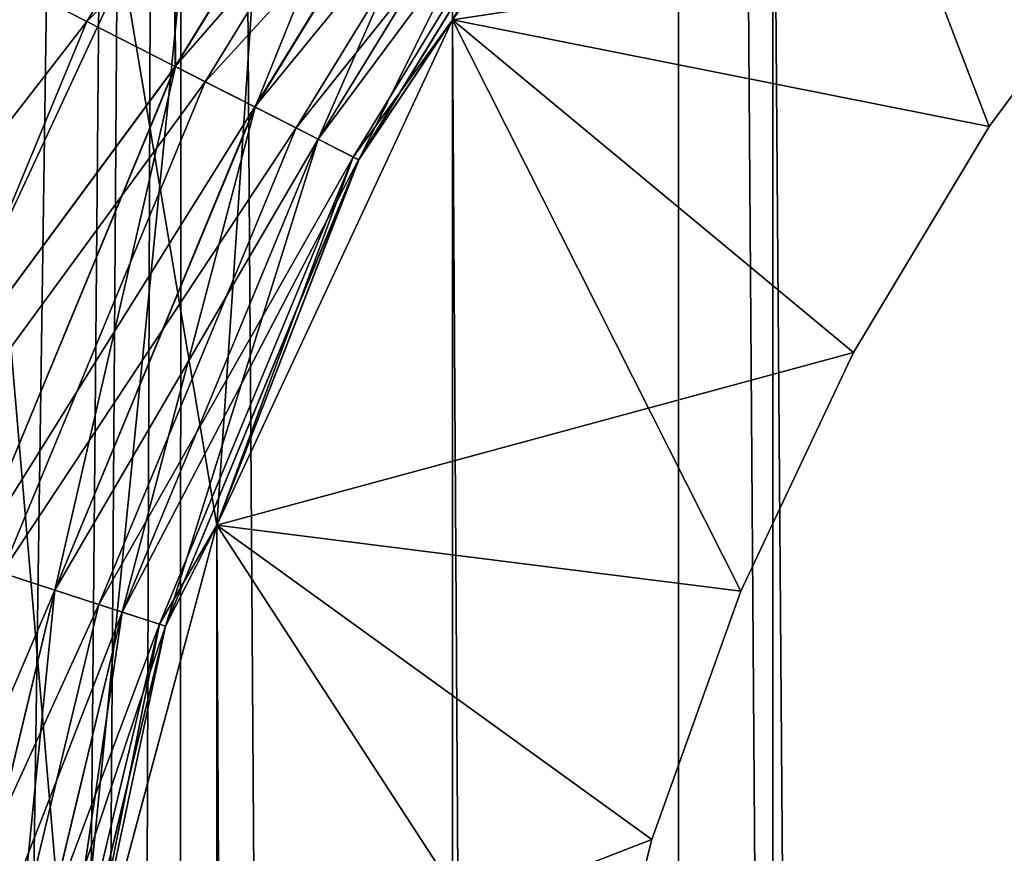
# Model space of a CAD drawing. Header units: metres. Extents: x -86 to 86, y -57 to 57.
# Tile 117 of 256: x -42.51 to -40.97, y 38.7 to 40. Entities that reach past the tile are written whole.
import ezdxf

# ---------------------------------------------------------------- set-up
doc = ezdxf.new("R2010")
doc.units = ezdxf.units.M
doc.layers.add('solid_125286', color=7, linetype='CONTINUOUS')

msp = doc.modelspace()

# ---------------------------------------------------------------- linework, layer by layer
at = {"layer": 'solid_125286'}
for points in [[(-42.744694, 20.477783, -2), (-42.967983, 55.192783, -2), (-42.252983, 54.758366, -2)], [(-42.744694, 20.477783, -2), (-42.252983, 54.758366, -2), (-42.561554, 19.714966, -2)], [(-42.561554, 19.714966, -2), (-42.252983, 54.758366, -2), (-42.5, 18.932886, -2)], [(-42.252983, 54.758366, -2), (-42.265976, -54.764923, -2), (-42.5, -18.932886, -2)], [(-42.252983, 54.758366, -2), (-42.5, -18.932886, -2), (-42.5, 18.932886, -2)], [(-42.252983, 54.758366, -2), (-41.49025, -54.453724, -2), (-42.265976, -54.764923, -2)], [(-41.475212, 54.449116, -2), (-41.49025, -54.453724, -2), (-42.252983, 54.758366, -2)], [(-41.475212, 54.449116, -2), (-40.668133, -54.275387, -2), (-41.49025, -54.453724, -2)], [(-40.65712, 54.273968, -2), (-40.668133, -54.275387, -2), (-41.475212, 54.449116, -2)], [(-42.198383, 39.210239, 44.5), (-41.905605, 43.56963, 44.5), (-42.803261, 42.803261, 44.5)], [(-42.424034, 38.368114, 69.5), (-42.803261, 42.803261, 69.5), (-41.905605, 43.56963, 69.5)], [(-42.198383, 39.210239, 53.5), (-41.905605, 43.56963, 53.5), (-42.803261, 42.803261, 53.5)], [(-42.424034, 38.368114, 51.5), (-42.803261, 42.803261, 51.5), (-41.905605, 43.56963, 51.5)], [(-42.198383, 39.210239, 62.5), (-41.905605, 43.56963, 62.5), (-42.803261, 42.803261, 62.5)], [(-42.424034, 38.368114, 60.5), (-42.803261, 42.803261, 60.5), (-41.905605, 43.56963, 60.5)], [(-42.198387, 39.210236, 69.5), (-42.424034, 38.368114, 69.5), (-41.905605, 43.56963, 69.5)], [(-42.198387, 39.210236, 51.5), (-42.424034, 38.368114, 51.5), (-41.905605, 43.56963, 51.5)], [(-42.198387, 39.210236, 60.5), (-42.424034, 38.368114, 60.5), (-41.905605, 43.56963, 60.5)], [(-41.830116, 40.000019, 69.5), (-42.198387, 39.210236, 69.5), (-41.905605, 43.56963, 69.5)], [(-41.830116, 40.000019, 51.5), (-42.198387, 39.210236, 51.5), (-41.905605, 43.56963, 51.5)], [(-41.830116, 40.000019, 60.5), (-42.198387, 39.210236, 60.5), (-41.905605, 43.56963, 60.5)], [(-42.198383, 39.210239, 44.5), (-41.830116, 40.000019, 44.5), (-41.905605, 43.56963, 44.5)], [(-42.198383, 39.210239, 53.5), (-41.830116, 40.000019, 53.5), (-41.905605, 43.56963, 53.5)], [(-41.830116, 40.000019, 62.5), (-41.905605, 43.56963, 62.5), (-42.198383, 39.210239, 62.5)], [(-45, 34.978203, 51.5), (-42.803261, 42.803261, 51.5), (-42.5, 37.5, 51.5)], [(-45, 34.978203, 60.5), (-42.803261, 42.803261, 60.5), (-42.5, 37.5, 60.5)], [(-45, 34.978203, 69.5), (-42.803261, 42.803261, 69.5), (-42.5, 37.5, 69.5)], [(-42.803261, 42.803261, 44.5), (-43.56963, 41.905605, 44.5), (-42.5, 35.000019, 44.5)], [(-42.803261, 42.803261, 53.5), (-43.56963, 41.905605, 53.5), (-42.5, 35.000019, 53.5)], [(-43.56963, 41.905605, 62.5), (-42.5, 35.000019, 62.5), (-42.803261, 42.803261, 62.5)], [(-42.803261, 42.803261, 44.5), (-42.5, 35.000019, 44.5), (-42.5, 37.5, 44.5)], [(-42.424034, 38.368114, 44.5), (-42.803261, 42.803261, 44.5), (-42.5, 37.5, 44.5)], [(-42.424034, 38.368114, 51.5), (-42.5, 37.5, 51.5), (-42.803261, 42.803261, 51.5)], [(-42.803261, 42.803261, 53.5), (-42.5, 35.000019, 53.5), (-42.5, 37.5, 53.5)], [(-42.424034, 38.368114, 53.5), (-42.803261, 42.803261, 53.5), (-42.5, 37.5, 53.5)], [(-42.424034, 38.368114, 60.5), (-42.5, 37.5, 60.5), (-42.803261, 42.803261, 60.5)], [(-42.803261, 42.803261, 62.5), (-42.5, 35.000019, 62.5), (-42.5, 37.5, 62.5)], [(-42.424034, 38.368114, 62.5), (-42.803261, 42.803261, 62.5), (-42.5, 37.5, 62.5)], [(-42.424034, 38.368114, 69.5), (-42.5, 37.5, 69.5), (-42.803261, 42.803261, 69.5)], [(-42.424034, 38.368114, 44.5), (-42.198383, 39.210239, 44.5), (-42.803261, 42.803261, 44.5)], [(-42.424034, 38.368114, 53.5), (-42.198383, 39.210239, 53.5), (-42.803261, 42.803261, 53.5)], [(-42.198383, 39.210239, 62.5), (-42.803261, 42.803261, 62.5), (-42.424034, 38.368114, 62.5)], [(-43.56963, 41.905605, 44.5), (-44.185005, 40.900078, 44.5), (-42.5, 35.000019, 44.5)], [(-43.56963, 41.905605, 53.5), (-44.185005, 40.900078, 53.5), (-42.5, 35.000019, 53.5)], [(-44.185005, 40.900078, 62.5), (-42.5, 35.000019, 62.5), (-43.56963, 41.905605, 62.5)], [(-41.330288, 40.713818, 105), (-40.713818, -41.330288, 105), (-40.713818, 41.330288, 105)], [(-44.185005, 40.900078, 44.5), (-44.635948, 39.808067, 44.5), (-42.5, 35.000019, 44.5)], [(-44.185005, 40.900078, 53.5), (-44.635948, 39.808067, 53.5), (-42.5, 35.000019, 53.5)], [(-44.635948, 39.808067, 62.5), (-42.5, 35.000019, 62.5), (-44.185005, 40.900078, 62.5)], [(-42.264843, 40.247047, 42.5), (-44.635948, 39.808067, 42.5), (-44.185005, 40.900078, 42.5)], [(-42.264843, 40.247047, 71.5), (-44.185005, 40.900078, 71.5), (-44.635948, 39.808067, 71.5)], [(-42.401142, 39.997257, 10.133582), (-41.950146, 40.733219, 10.133582), (-42.616329, 40.106899, 10.033804)], [(-41.782341, 40.611301, 10.292523), (-41.950146, 40.733219, 10.133582), (-42.401142, 39.997257, 10.133582)], [(-41.330288, 40.713818, 105), (-41.330223, 40.71394, 103.5), (-41.830128, 40, 103.5)], [(-40.992321, 39.833172, 103), (-41.830128, 40, 103.5), (-41.330223, 40.71394, 103.5)], [(-41.330223, 40.71394, 102.5), (-41.330223, 40.71394, 101.5), (-41.830128, 40, 101.5)], [(-40.992321, 39.833172, 101), (-41.830128, 40, 101.5), (-41.330223, 40.71394, 101.5)], [(-41.830128, 40, 102.5), (-41.330223, 40.71394, 102.5), (-41.830128, 40, 101.5)], [(-40.746498, 40.164631, 103), (-41.330223, 40.71394, 102.5), (-41.830128, 40, 102.5)], [(-41.330223, 40.71394, 100.5), (-41.330223, 40.71394, 99.5), (-41.830128, 40, 99.5)], [(-40.992321, 39.833172, 99), (-41.830128, 40, 99.5), (-41.330223, 40.71394, 99.5)], [(-41.830128, 40, 100.5), (-41.330223, 40.71394, 100.5), (-41.830128, 40, 99.5)], [(-40.746498, 40.164631, 101), (-41.330223, 40.71394, 100.5), (-41.830128, 40, 100.5)], [(-41.330223, 40.71394, 98.5), (-41.330223, 40.71394, 97.5), (-41.830128, 40, 97.5)], [(-40.992321, 39.833172, 97), (-41.830128, 40, 97.5), (-41.330223, 40.71394, 97.5)], [(-41.830128, 40, 98.5), (-41.330223, 40.71394, 98.5), (-41.830128, 40, 97.5)], [(-40.746498, 40.164631, 99), (-41.330223, 40.71394, 98.5), (-41.830128, 40, 98.5)], [(-41.330223, 40.71394, 96.5), (-41.330223, 40.71394, 95.5), (-41.830128, 40, 95.5)], [(-40.992321, 39.833172, 95), (-41.830128, 40, 95.5), (-41.330223, 40.71394, 95.5)], [(-41.830128, 40, 96.5), (-41.330223, 40.71394, 96.5), (-41.830128, 40, 95.5)], [(-40.746498, 40.164631, 97), (-41.330223, 40.71394, 96.5), (-41.830128, 40, 96.5)], [(-41.330223, 40.71394, 94.5), (-41.330223, 40.71394, 93.5), (-41.830128, 40, 93.5)], [(-40.992321, 39.833172, 93), (-41.830128, 40, 93.5), (-41.330223, 40.71394, 93.5)], [(-41.830128, 40, 94.5), (-41.330223, 40.71394, 94.5), (-41.830128, 40, 93.5)], [(-40.746498, 40.164631, 95), (-41.330223, 40.71394, 94.5), (-41.830128, 40, 94.5)], [(-41.330223, 40.71394, 92.5), (-41.330223, 40.71394, 91.5), (-41.830128, 40, 91.5)], [(-40.992321, 39.833172, 91), (-41.830128, 40, 91.5), (-41.330223, 40.71394, 91.5)], [(-41.830128, 40, 92.5), (-41.330223, 40.71394, 92.5), (-41.830128, 40, 91.5)], [(-40.746498, 40.164631, 93), (-41.330223, 40.71394, 92.5), (-41.830128, 40, 92.5)], [(-41.330223, 40.71394, 90.5), (-41.330223, 40.71394, 89.5), (-41.830128, 40, 89.5)], [(-40.992321, 39.833172, 89), (-41.830128, 40, 89.5), (-41.330223, 40.71394, 89.5)], [(-41.830128, 40, 90.5), (-41.330223, 40.71394, 90.5), (-41.830128, 40, 89.5)], [(-40.746498, 40.164631, 91), (-41.330223, 40.71394, 90.5), (-41.830128, 40, 90.5)], [(-41.330223, 40.71394, 88.5), (-41.330223, 40.71394, 87.5), (-41.830128, 40, 87.5)], [(-40.992321, 39.833172, 87), (-41.830128, 40, 87.5), (-41.330223, 40.71394, 87.5)], [(-41.830128, 40, 88.5), (-41.330223, 40.71394, 88.5), (-41.830128, 40, 87.5)], [(-40.746498, 40.164631, 89), (-41.330223, 40.71394, 88.5), (-41.830128, 40, 88.5)], [(-41.330223, 40.71394, 86.5), (-41.330223, 40.71394, 85.5), (-41.830128, 40, 85.5)], [(-40.992321, 39.833172, 85), (-41.830128, 40, 85.5), (-41.330223, 40.71394, 85.5)], [(-41.830128, 40, 86.5), (-41.330223, 40.71394, 86.5), (-41.830128, 40, 85.5)], [(-40.746498, 40.164631, 87), (-41.330223, 40.71394, 86.5), (-41.830128, 40, 86.5)], [(-41.330223, 40.71394, 84.5), (-41.330223, 40.71394, 83.5), (-41.830128, 40, 83.5)], [(-40.992321, 39.833172, 83), (-41.830128, 40, 83.5), (-41.330223, 40.71394, 83.5)], [(-41.830128, 40, 84.5), (-41.330223, 40.71394, 84.5), (-41.830128, 40, 83.5)], [(-40.746498, 40.164631, 85), (-41.330223, 40.71394, 84.5), (-41.830128, 40, 84.5)], [(-41.330223, 40.71394, 82.5), (-41.330223, 40.71394, 81.5), (-41.830128, 40, 81.5)], [(-40.992321, 39.833172, 81), (-41.830128, 40, 81.5), (-41.330223, 40.71394, 81.5)], [(-41.830128, 40, 82.5), (-41.330223, 40.71394, 82.5), (-41.830128, 40, 81.5)], [(-40.746498, 40.164631, 83), (-41.330223, 40.71394, 82.5), (-41.830128, 40, 82.5)], [(-41.330223, 40.71394, 80.5), (-41.330223, 40.71394, 79.5), (-41.830128, 40, 79.5)], [(-40.992321, 39.833172, 79), (-41.830128, 40, 79.5), (-41.330223, 40.71394, 79.5)], [(-41.830128, 40, 80.5), (-41.330223, 40.71394, 80.5), (-41.830128, 40, 79.5)], [(-40.746498, 40.164631, 81), (-41.330223, 40.71394, 80.5), (-41.830128, 40, 80.5)], [(-41.330223, 40.71394, 78.5), (-41.330223, 40.71394, 77.5), (-41.830128, 40, 77.5)], [(-40.992321, 39.833172, 77), (-41.830128, 40, 77.5), (-41.330223, 40.71394, 77.5)], [(-41.830128, 40, 78.5), (-41.330223, 40.71394, 78.5), (-41.830128, 40, 77.5)], [(-40.746498, 40.164631, 79), (-41.330223, 40.71394, 78.5), (-41.830128, 40, 78.5)], [(-41.330223, 40.71394, 76.5), (-41.330223, 40.71394, 75.5), (-41.830128, 40, 75.5)], [(-40.992321, 39.833172, 75), (-41.830128, 40, 75.5), (-41.330223, 40.71394, 75.5)], [(-41.830128, 40, 76.5), (-41.330223, 40.71394, 76.5), (-41.830128, 40, 75.5)], [(-40.746498, 40.164631, 77), (-41.330223, 40.71394, 76.5), (-41.830128, 40, 76.5)], [(-41.830128, 40, 73.5), (-41.830128, 40, 74.5), (-41.330223, 40.71394, 74.5)], [(-40.746498, 40.164631, 75), (-41.330223, 40.71394, 74.5), (-41.830128, 40, 74.5)], [(-41.330223, 40.71394, 73.5), (-41.830128, 40, 73.5), (-41.330223, 40.71394, 74.5)], [(-40.992321, 39.833172, 73), (-41.830128, 40, 73.5), (-41.330223, 40.71394, 73.5)], [(-41.830128, 40, 72), (-41.830128, 40, 72.5), (-41.330223, 40.71394, 72.5)], [(-40.746498, 40.164631, 73), (-41.330223, 40.71394, 72.5), (-41.830128, 40, 72.5)], [(-41.330223, 40.71394, 72), (-41.830128, 40, 72), (-41.330223, 40.71394, 72.5)], [(-41.564884, 40.453312, 71.84549), (-41.830128, 40, 72), (-41.330223, 40.71394, 72)], [(-41.830128, 40, 11), (-41.830128, 40, 42), (-41.330223, 40.71394, 42)], [(-41.564766, 40.453224, 42.15406), (-41.330223, 40.71394, 42), (-41.830128, 40, 42)], [(-41.330223, 40.71394, 11), (-41.830128, 40, 11), (-41.330223, 40.71394, 42)], [(-41.572651, 40.458954, 10.741181), (-41.830128, 40, 11), (-41.330223, 40.71394, 11)], [(-41.830116, 40.000019, 105), (-41.330288, 40.713818, 105), (-41.830128, 40, 103.5)], [(-41.830116, 40.000019, 105), (-41.330288, -40.713818, 105), (-41.330288, 40.713818, 105)], [(-41.330288, 40.713818, 105), (-41.330288, -40.713818, 105), (-40.713818, -41.330288, 105)], [(-40.746498, 40.164631, 103), (-40.992321, 39.833172, 103), (-41.330223, 40.71394, 103.5)], [(-40.746498, 40.164631, 101), (-40.992321, 39.833172, 101), (-41.330223, 40.71394, 101.5)], [(-40.746498, 40.164631, 99), (-40.992321, 39.833172, 99), (-41.330223, 40.71394, 99.5)], [(-40.746498, 40.164631, 97), (-40.992321, 39.833172, 97), (-41.330223, 40.71394, 97.5)], [(-40.746498, 40.164631, 95), (-40.992321, 39.833172, 95), (-41.330223, 40.71394, 95.5)], [(-40.746498, 40.164631, 93), (-40.992321, 39.833172, 93), (-41.330223, 40.71394, 93.5)], [(-40.746498, 40.164631, 91), (-40.992321, 39.833172, 91), (-41.330223, 40.71394, 91.5)], [(-40.746498, 40.164631, 89), (-40.992321, 39.833172, 89), (-41.330223, 40.71394, 89.5)], [(-40.746498, 40.164631, 87), (-40.992321, 39.833172, 87), (-41.330223, 40.71394, 87.5)], [(-40.746498, 40.164631, 85), (-40.992321, 39.833172, 85), (-41.330223, 40.71394, 85.5)], [(-40.746498, 40.164631, 83), (-40.992321, 39.833172, 83), (-41.330223, 40.71394, 83.5)], [(-40.746498, 40.164631, 81), (-40.992321, 39.833172, 81), (-41.330223, 40.71394, 81.5)], [(-40.746498, 40.164631, 79), (-40.992321, 39.833172, 79), (-41.330223, 40.71394, 79.5)], [(-40.746498, 40.164631, 77), (-40.992321, 39.833172, 77), (-41.330223, 40.71394, 77.5)], [(-40.746498, 40.164631, 75), (-40.992321, 39.833172, 75), (-41.330223, 40.71394, 75.5)], [(-40.746498, 40.164631, 73), (-40.992321, 39.833172, 73), (-41.330223, 40.71394, 73.5)], [(-41.824955, 40.642265, 71.52433), (-42.264843, 40.247047, 71.5), (-42.263268, 39.927006, 71.52433)], [(-42.262867, 39.926804, 42.475529), (-42.264843, 40.247047, 42.5), (-41.824593, 40.642002, 42.475529)], [(-41.824955, 40.642265, 71.52433), (-42.263268, 39.927006, 71.52433), (-41.712036, 40.560223, 71.595306)], [(-42.262867, 39.926804, 42.475529), (-41.824593, 40.642002, 42.475529), (-42.138561, 39.863464, 42.404415)], [(-41.824593, 40.642002, 42.475529), (-41.711727, 40.559998, 42.404415), (-42.138561, 39.863464, 42.404415)], [(-42.216331, 39.903091, 10.292523), (-41.782341, 40.611301, 10.292523), (-42.401142, 39.997257, 10.133582)], [(-41.65358, 40.51775, 10.499773), (-41.782341, 40.611301, 10.292523), (-42.216331, 39.903091, 10.292523)], [(-42.263268, 39.927006, 71.52433), (-42.138901, 39.86364, 71.595306), (-41.712036, 40.560223, 71.595306)], [(-41.712036, 40.560223, 71.595306), (-42.138901, 39.86364, 71.595306), (-41.622414, 40.49511, 71.705978)], [(-42.138561, 39.863464, 42.404415), (-41.711727, 40.559998, 42.404415), (-42.039951, 39.813221, 42.29364)], [(-41.711727, 40.559998, 42.404415), (-41.622189, 40.494946, 42.29364), (-42.039951, 39.813221, 42.29364)], [(-42.07452, 39.830833, 10.499773), (-41.65358, 40.51775, 10.499773), (-42.216331, 39.903091, 10.292523)], [(-41.572651, 40.458954, 10.741181), (-41.65358, 40.51775, 10.499773), (-42.07452, 39.830833, 10.499773)], [(-42.138901, 39.86364, 71.595306), (-42.040199, 39.813347, 71.705978), (-41.622414, 40.49511, 71.705978)], [(-41.622414, 40.49511, 71.705978), (-42.040199, 39.813347, 71.705978), (-41.564884, 40.453312, 71.84549)], [(-42.039951, 39.813221, 42.29364), (-41.622189, 40.494946, 42.29364), (-41.976707, 39.780998, 42.15406)], [(-41.622189, 40.494946, 42.29364), (-41.564766, 40.453224, 42.15406), (-41.976707, 39.780998, 42.15406)], [(-41.985394, 39.785423, 10.741181), (-41.572651, 40.458954, 10.741181), (-42.07452, 39.830833, 10.499773)], [(-42.040199, 39.813347, 71.705978), (-41.976837, 39.781063, 71.84549), (-41.564884, 40.453312, 71.84549)], [(-41.985394, 39.785423, 10.741181), (-41.830128, 40, 11), (-41.572651, 40.458954, 10.741181)], [(-41.564884, 40.453312, 71.84549), (-41.976837, 39.781063, 71.84549), (-41.830128, 40, 72)], [(-41.976707, 39.780998, 42.15406), (-41.564766, 40.453224, 42.15406), (-41.830128, 40, 42)], [(-42.264843, 40.247047, 42.5), (-42.670467, 39.374989, 42.5), (-44.635948, 39.808067, 42.5)], [(-42.670467, 39.374989, 71.5), (-42.264843, 40.247047, 71.5), (-44.635948, 39.808067, 71.5)], [(-42.262867, 39.926804, 42.475529), (-42.670467, 39.374989, 42.5), (-42.264843, 40.247047, 42.5)], [(-42.263268, 39.927006, 71.52433), (-42.264843, 40.247047, 71.5), (-42.670467, 39.374989, 71.5)], [(-40.746498, 40.164631, 103), (-41.830128, 40, 102.5), (-40.992321, 39.833172, 103)], [(-40.746498, 40.164631, 101), (-41.830128, 40, 100.5), (-40.992321, 39.833172, 101)], [(-40.746498, 40.164631, 99), (-41.830128, 40, 98.5), (-40.992321, 39.833172, 99)], [(-40.746498, 40.164631, 97), (-41.830128, 40, 96.5), (-40.992321, 39.833172, 97)], [(-40.746498, 40.164631, 95), (-41.830128, 40, 94.5), (-40.992321, 39.833172, 95)], [(-40.746498, 40.164631, 93), (-41.830128, 40, 92.5), (-40.992321, 39.833172, 93)], [(-40.746498, 40.164631, 91), (-41.830128, 40, 90.5), (-40.992321, 39.833172, 91)], [(-40.746498, 40.164631, 89), (-41.830128, 40, 88.5), (-40.992321, 39.833172, 89)], [(-40.746498, 40.164631, 87), (-41.830128, 40, 86.5), (-40.992321, 39.833172, 87)], [(-40.746498, 40.164631, 85), (-41.830128, 40, 84.5), (-40.992321, 39.833172, 85)], [(-40.746498, 40.164631, 83), (-41.830128, 40, 82.5), (-40.992321, 39.833172, 83)], [(-40.746498, 40.164631, 81), (-41.830128, 40, 80.5), (-40.992321, 39.833172, 81)], [(-40.746498, 40.164631, 79), (-41.830128, 40, 78.5), (-40.992321, 39.833172, 79)], [(-40.746498, 40.164631, 77), (-41.830128, 40, 76.5), (-40.992321, 39.833172, 77)], [(-40.746498, 40.164631, 75), (-41.830128, 40, 74.5), (-40.992321, 39.833172, 75)], [(-40.746498, 40.164631, 73), (-41.830128, 40, 72.5), (-40.992321, 39.833172, 73)], [(-42.401142, 39.997257, 10.133582), (-42.616329, 40.106899, 10.033804), (-42.961151, 39.274437, 10.033804)], [(-42.731457, 39.199802, 10.133582), (-42.401142, 39.997257, 10.133582), (-42.961151, 39.274437, 10.033804)], [(-42.216331, 39.903091, 10.292523), (-42.401142, 39.997257, 10.133582), (-42.731457, 39.199802, 10.133582)], [(-42.198387, 39.210236, 105), (-41.830128, 40, 103.5), (-42.198463, 39.210102, 103.5)], [(-41.380238, 39.107403, 103), (-42.198463, 39.210102, 103.5), (-41.830128, 40, 103.5)], [(-41.830128, 40, 102.5), (-41.830128, 40, 101.5), (-42.198463, 39.210102, 101.5)], [(-41.380238, 39.107403, 101), (-42.198463, 39.210102, 101.5), (-41.830128, 40, 101.5)], [(-42.198463, 39.210102, 102.5), (-41.830128, 40, 102.5), (-42.198463, 39.210102, 101.5)], [(-41.204075, 39.479855, 103), (-41.830128, 40, 102.5), (-42.198463, 39.210102, 102.5)], [(-41.830128, 40, 100.5), (-41.830128, 40, 99.5), (-42.198463, 39.210102, 99.5)], [(-41.380238, 39.107403, 99), (-42.198463, 39.210102, 99.5), (-41.830128, 40, 99.5)], [(-42.198463, 39.210102, 100.5), (-41.830128, 40, 100.5), (-42.198463, 39.210102, 99.5)], [(-41.204075, 39.479855, 101), (-41.830128, 40, 100.5), (-42.198463, 39.210102, 100.5)], [(-41.830128, 40, 98.5), (-41.830128, 40, 97.5), (-42.198463, 39.210102, 97.5)], [(-41.380238, 39.107403, 97), (-42.198463, 39.210102, 97.5), (-41.830128, 40, 97.5)], [(-42.198463, 39.210102, 98.5), (-41.830128, 40, 98.5), (-42.198463, 39.210102, 97.5)], [(-41.204075, 39.479855, 99), (-41.830128, 40, 98.5), (-42.198463, 39.210102, 98.5)], [(-41.830128, 40, 96.5), (-41.830128, 40, 95.5), (-42.198463, 39.210102, 95.5)], [(-41.380238, 39.107403, 95), (-42.198463, 39.210102, 95.5), (-41.830128, 40, 95.5)], [(-42.198463, 39.210102, 96.5), (-41.830128, 40, 96.5), (-42.198463, 39.210102, 95.5)], [(-41.204075, 39.479855, 97), (-41.830128, 40, 96.5), (-42.198463, 39.210102, 96.5)], [(-41.830128, 40, 94.5), (-41.830128, 40, 93.5), (-42.198463, 39.210102, 93.5)], [(-41.380238, 39.107403, 93), (-42.198463, 39.210102, 93.5), (-41.830128, 40, 93.5)], [(-42.198463, 39.210102, 94.5), (-41.830128, 40, 94.5), (-42.198463, 39.210102, 93.5)], [(-41.204075, 39.479855, 95), (-41.830128, 40, 94.5), (-42.198463, 39.210102, 94.5)], [(-41.830128, 40, 92.5), (-41.830128, 40, 91.5), (-42.198463, 39.210102, 91.5)], [(-41.380238, 39.107403, 91), (-42.198463, 39.210102, 91.5), (-41.830128, 40, 91.5)], [(-42.198463, 39.210102, 92.5), (-41.830128, 40, 92.5), (-42.198463, 39.210102, 91.5)], [(-41.204075, 39.479855, 93), (-41.830128, 40, 92.5), (-42.198463, 39.210102, 92.5)], [(-41.830128, 40, 90.5), (-41.830128, 40, 89.5), (-42.198463, 39.210102, 89.5)], [(-41.380238, 39.107403, 89), (-42.198463, 39.210102, 89.5), (-41.830128, 40, 89.5)], [(-42.198463, 39.210102, 90.5), (-41.830128, 40, 90.5), (-42.198463, 39.210102, 89.5)], [(-41.204075, 39.479855, 91), (-41.830128, 40, 90.5), (-42.198463, 39.210102, 90.5)], [(-41.830128, 40, 88.5), (-41.830128, 40, 87.5), (-42.198463, 39.210102, 87.5)], [(-41.380238, 39.107403, 87), (-42.198463, 39.210102, 87.5), (-41.830128, 40, 87.5)], [(-42.198463, 39.210102, 88.5), (-41.830128, 40, 88.5), (-42.198463, 39.210102, 87.5)], [(-41.204075, 39.479855, 89), (-41.830128, 40, 88.5), (-42.198463, 39.210102, 88.5)], [(-41.830128, 40, 86.5), (-41.830128, 40, 85.5), (-42.198463, 39.210102, 85.5)], [(-41.380238, 39.107403, 85), (-42.198463, 39.210102, 85.5), (-41.830128, 40, 85.5)], [(-42.198463, 39.210102, 86.5), (-41.830128, 40, 86.5), (-42.198463, 39.210102, 85.5)], [(-41.204075, 39.479855, 87), (-41.830128, 40, 86.5), (-42.198463, 39.210102, 86.5)], [(-41.830128, 40, 84.5), (-41.830128, 40, 83.5), (-42.198463, 39.210102, 83.5)], [(-41.380238, 39.107403, 83), (-42.198463, 39.210102, 83.5), (-41.830128, 40, 83.5)], [(-42.198463, 39.210102, 84.5), (-41.830128, 40, 84.5), (-42.198463, 39.210102, 83.5)], [(-41.204075, 39.479855, 85), (-41.830128, 40, 84.5), (-42.198463, 39.210102, 84.5)], [(-41.830128, 40, 82.5), (-41.830128, 40, 81.5), (-42.198463, 39.210102, 81.5)], [(-41.380238, 39.107403, 81), (-42.198463, 39.210102, 81.5), (-41.830128, 40, 81.5)], [(-42.198463, 39.210102, 82.5), (-41.830128, 40, 82.5), (-42.198463, 39.210102, 81.5)], [(-41.204075, 39.479855, 83), (-41.830128, 40, 82.5), (-42.198463, 39.210102, 82.5)], [(-41.830128, 40, 80.5), (-41.830128, 40, 79.5), (-42.198463, 39.210102, 79.5)], [(-41.380238, 39.107403, 79), (-42.198463, 39.210102, 79.5), (-41.830128, 40, 79.5)], [(-42.198463, 39.210102, 80.5), (-41.830128, 40, 80.5), (-42.198463, 39.210102, 79.5)], [(-41.204075, 39.479855, 81), (-41.830128, 40, 80.5), (-42.198463, 39.210102, 80.5)], [(-41.830128, 40, 78.5), (-41.830128, 40, 77.5), (-42.198463, 39.210102, 77.5)], [(-41.380238, 39.107403, 77), (-42.198463, 39.210102, 77.5), (-41.830128, 40, 77.5)], [(-42.198463, 39.210102, 78.5), (-41.830128, 40, 78.5), (-42.198463, 39.210102, 77.5)], [(-41.204075, 39.479855, 79), (-41.830128, 40, 78.5), (-42.198463, 39.210102, 78.5)], [(-41.830128, 40, 76.5), (-41.830128, 40, 75.5), (-42.198463, 39.210102, 75.5)], [(-41.380238, 39.107403, 75), (-42.198463, 39.210102, 75.5), (-41.830128, 40, 75.5)], [(-42.198463, 39.210102, 76.5), (-41.830128, 40, 76.5), (-42.198463, 39.210102, 75.5)], [(-41.204075, 39.479855, 77), (-41.830128, 40, 76.5), (-42.198463, 39.210102, 76.5)], [(-42.198463, 39.210102, 73.5), (-42.198463, 39.210102, 74.5), (-41.830128, 40, 74.5)], [(-41.204075, 39.479855, 75), (-41.830128, 40, 74.5), (-42.198463, 39.210102, 74.5)], [(-41.830128, 40, 73.5), (-42.198463, 39.210102, 73.5), (-41.830128, 40, 74.5)], [(-41.380238, 39.107403, 73), (-42.198463, 39.210102, 73.5), (-41.830128, 40, 73.5)], [(-42.198463, 39.210102, 72), (-42.198463, 39.210102, 72.5), (-41.830128, 40, 72.5)], [(-41.204075, 39.479855, 73), (-41.830128, 40, 72.5), (-42.198463, 39.210102, 72.5)], [(-41.830128, 40, 72), (-42.198463, 39.210102, 72), (-41.830128, 40, 72.5)], [(-41.976837, 39.781063, 71.84549), (-42.198463, 39.210102, 72), (-41.830128, 40, 72)], [(-42.198463, 39.210102, 11), (-42.198463, 39.210102, 42), (-41.830128, 40, 42)], [(-41.976707, 39.780998, 42.15406), (-41.830128, 40, 42), (-42.198463, 39.210102, 42)], [(-41.830128, 40, 11), (-42.198463, 39.210102, 11), (-41.830128, 40, 42)], [(-41.985394, 39.785423, 10.741181), (-42.198463, 39.210102, 11), (-41.830128, 40, 11)], [(-42.198387, 39.210236, 105), (-41.830116, -40.000019, 105), (-41.830116, 40.000019, 105)], [(-41.830116, 40.000019, 51.5), (-42.198383, 39.210239, 44.5), (-42.198387, 39.210236, 51.5)], [(-42.198383, 39.210239, 62.5), (-42.198387, 39.210236, 69.5), (-41.830116, 40.000019, 69.5)], [(-41.830116, 40.000019, 60.5), (-42.198383, 39.210239, 53.5), (-42.198387, 39.210236, 60.5)], [(-42.198387, 39.210236, 105), (-41.830116, 40.000019, 105), (-41.830128, 40, 103.5)], [(-41.830116, 40.000019, 51.5), (-41.830116, 40.000019, 44.5), (-42.198383, 39.210239, 44.5)], [(-41.830116, 40.000019, 62.5), (-42.198383, 39.210239, 62.5), (-41.830116, 40.000019, 69.5)], [(-41.830116, 40.000019, 60.5), (-41.830116, 40.000019, 53.5), (-42.198383, 39.210239, 53.5)], [(-41.204075, 39.479855, 103), (-41.380238, 39.107403, 103), (-41.830128, 40, 103.5)], [(-40.992321, 39.833172, 103), (-41.204075, 39.479855, 103), (-41.830128, 40, 103.5)], [(-41.204075, 39.479855, 101), (-41.380238, 39.107403, 101), (-41.830128, 40, 101.5)], [(-40.992321, 39.833172, 101), (-41.204075, 39.479855, 101), (-41.830128, 40, 101.5)], [(-40.992321, 39.833172, 103), (-41.830128, 40, 102.5), (-41.204075, 39.479855, 103)], [(-41.204075, 39.479855, 99), (-41.380238, 39.107403, 99), (-41.830128, 40, 99.5)], [(-40.992321, 39.833172, 99), (-41.204075, 39.479855, 99), (-41.830128, 40, 99.5)], [(-40.992321, 39.833172, 101), (-41.830128, 40, 100.5), (-41.204075, 39.479855, 101)], [(-41.204075, 39.479855, 97), (-41.380238, 39.107403, 97), (-41.830128, 40, 97.5)], [(-40.992321, 39.833172, 97), (-41.204075, 39.479855, 97), (-41.830128, 40, 97.5)], [(-40.992321, 39.833172, 99), (-41.830128, 40, 98.5), (-41.204075, 39.479855, 99)], [(-41.204075, 39.479855, 95), (-41.380238, 39.107403, 95), (-41.830128, 40, 95.5)], [(-40.992321, 39.833172, 95), (-41.204075, 39.479855, 95), (-41.830128, 40, 95.5)], [(-40.992321, 39.833172, 97), (-41.830128, 40, 96.5), (-41.204075, 39.479855, 97)], [(-41.204075, 39.479855, 93), (-41.380238, 39.107403, 93), (-41.830128, 40, 93.5)], [(-40.992321, 39.833172, 93), (-41.204075, 39.479855, 93), (-41.830128, 40, 93.5)], [(-40.992321, 39.833172, 95), (-41.830128, 40, 94.5), (-41.204075, 39.479855, 95)], [(-41.204075, 39.479855, 91), (-41.380238, 39.107403, 91), (-41.830128, 40, 91.5)], [(-40.992321, 39.833172, 91), (-41.204075, 39.479855, 91), (-41.830128, 40, 91.5)], [(-40.992321, 39.833172, 93), (-41.830128, 40, 92.5), (-41.204075, 39.479855, 93)], [(-41.204075, 39.479855, 89), (-41.380238, 39.107403, 89), (-41.830128, 40, 89.5)], [(-40.992321, 39.833172, 89), (-41.204075, 39.479855, 89), (-41.830128, 40, 89.5)], [(-40.992321, 39.833172, 91), (-41.830128, 40, 90.5), (-41.204075, 39.479855, 91)], [(-41.204075, 39.479855, 87), (-41.380238, 39.107403, 87), (-41.830128, 40, 87.5)], [(-40.992321, 39.833172, 87), (-41.204075, 39.479855, 87), (-41.830128, 40, 87.5)], [(-40.992321, 39.833172, 89), (-41.830128, 40, 88.5), (-41.204075, 39.479855, 89)], [(-41.204075, 39.479855, 85), (-41.380238, 39.107403, 85), (-41.830128, 40, 85.5)], [(-40.992321, 39.833172, 85), (-41.204075, 39.479855, 85), (-41.830128, 40, 85.5)], [(-40.992321, 39.833172, 87), (-41.830128, 40, 86.5), (-41.204075, 39.479855, 87)], [(-41.204075, 39.479855, 83), (-41.380238, 39.107403, 83), (-41.830128, 40, 83.5)], [(-40.992321, 39.833172, 83), (-41.204075, 39.479855, 83), (-41.830128, 40, 83.5)], [(-40.992321, 39.833172, 85), (-41.830128, 40, 84.5), (-41.204075, 39.479855, 85)], [(-41.204075, 39.479855, 81), (-41.380238, 39.107403, 81), (-41.830128, 40, 81.5)], [(-40.992321, 39.833172, 81), (-41.204075, 39.479855, 81), (-41.830128, 40, 81.5)], [(-40.992321, 39.833172, 83), (-41.830128, 40, 82.5), (-41.204075, 39.479855, 83)], [(-41.204075, 39.479855, 79), (-41.380238, 39.107403, 79), (-41.830128, 40, 79.5)], [(-40.992321, 39.833172, 79), (-41.204075, 39.479855, 79), (-41.830128, 40, 79.5)], [(-40.992321, 39.833172, 81), (-41.830128, 40, 80.5), (-41.204075, 39.479855, 81)], [(-41.204075, 39.479855, 77), (-41.380238, 39.107403, 77), (-41.830128, 40, 77.5)], [(-40.992321, 39.833172, 77), (-41.204075, 39.479855, 77), (-41.830128, 40, 77.5)], [(-40.992321, 39.833172, 79), (-41.830128, 40, 78.5), (-41.204075, 39.479855, 79)], [(-41.204075, 39.479855, 75), (-41.380238, 39.107403, 75), (-41.830128, 40, 75.5)], [(-40.992321, 39.833172, 75), (-41.204075, 39.479855, 75), (-41.830128, 40, 75.5)], [(-40.992321, 39.833172, 77), (-41.830128, 40, 76.5), (-41.204075, 39.479855, 77)], [(-40.992321, 39.833172, 75), (-41.830128, 40, 74.5), (-41.204075, 39.479855, 75)], [(-41.204075, 39.479855, 73), (-41.380238, 39.107403, 73), (-41.830128, 40, 73.5)], [(-40.992321, 39.833172, 73), (-41.204075, 39.479855, 73), (-41.830128, 40, 73.5)], [(-40.992321, 39.833172, 73), (-41.830128, 40, 72.5), (-41.204075, 39.479855, 73)], [(-41.830116, 40.000019, 105), (-41.830116, -40.000019, 105), (-41.330288, -40.713818, 105)], [(-42.263268, 39.927006, 71.52433), (-42.670467, 39.374989, 71.5), (-42.58429, 39.151985, 71.52433)], [(-42.583866, 39.151848, 42.475529), (-42.670467, 39.374989, 42.5), (-42.262867, 39.926804, 42.475529)], [(-42.263268, 39.927006, 71.52433), (-42.58429, 39.151985, 71.52433), (-42.138901, 39.86364, 71.595306)], [(-42.583866, 39.151848, 42.475529), (-42.262867, 39.926804, 42.475529), (-42.451183, 39.108738, 42.404415)], [(-42.262867, 39.926804, 42.475529), (-42.138561, 39.863464, 42.404415), (-42.451183, 39.108738, 42.404415)], [(-42.534191, 39.135708, 10.292523), (-42.216331, 39.903091, 10.292523), (-42.731457, 39.199802, 10.133582)], [(-42.07452, 39.830833, 10.499773), (-42.216331, 39.903091, 10.292523), (-42.534191, 39.135708, 10.292523)], [(-42.58429, 39.151985, 71.52433), (-42.451546, 39.108852, 71.595306), (-42.138901, 39.86364, 71.595306)], [(-42.138901, 39.86364, 71.595306), (-42.451546, 39.108852, 71.595306), (-42.040199, 39.813347, 71.705978)], [(-42.451183, 39.108738, 42.404415), (-42.138561, 39.863464, 42.404415), (-42.345924, 39.074535, 42.29364)], [(-42.138561, 39.863464, 42.404415), (-42.039951, 39.813221, 42.29364), (-42.345924, 39.074535, 42.29364)], [(-42.382824, 39.086525, 10.499773), (-42.07452, 39.830833, 10.499773), (-42.534191, 39.135708, 10.292523)], [(-41.985394, 39.785423, 10.741181), (-42.07452, 39.830833, 10.499773), (-42.382824, 39.086525, 10.499773)], [(-44.635948, 39.808067, 44.5), (-44.909374, 38.661774, 44.5), (-42.5, 35.000019, 44.5)], [(-44.635948, 39.808067, 53.5), (-44.909374, 38.661774, 53.5), (-42.5, 35.000019, 53.5)], [(-44.909374, 38.661774, 62.5), (-42.5, 35.000019, 62.5), (-44.635948, 39.808067, 62.5)], [(-42.451546, 39.108852, 71.595306), (-42.346188, 39.074623, 71.705978), (-42.040199, 39.813347, 71.705978)], [(-42.040199, 39.813347, 71.705978), (-42.346188, 39.074623, 71.705978), (-41.976837, 39.781063, 71.84549)], [(-42.345924, 39.074535, 42.29364), (-42.039951, 39.813221, 42.29364), (-42.278419, 39.052601, 42.15406)], [(-42.039951, 39.813221, 42.29364), (-41.976707, 39.780998, 42.15406), (-42.278419, 39.052601, 42.15406)], [(-42.287689, 39.055614, 10.741181), (-41.985394, 39.785423, 10.741181), (-42.382824, 39.086525, 10.499773)], [(-42.346188, 39.074623, 71.705978), (-42.278557, 39.052647, 71.84549), (-41.976837, 39.781063, 71.84549)], [(-42.287689, 39.055614, 10.741181), (-42.198463, 39.210102, 11), (-41.985394, 39.785423, 10.741181)], [(-41.976837, 39.781063, 71.84549), (-42.278557, 39.052647, 71.84549), (-42.198463, 39.210102, 72)], [(-42.278419, 39.052601, 42.15406), (-41.976707, 39.780998, 42.15406), (-42.198463, 39.210102, 42)], [(-41.204075, 39.479855, 103), (-42.198463, 39.210102, 102.5), (-41.380238, 39.107403, 103)], [(-41.204075, 39.479855, 101), (-42.198463, 39.210102, 100.5), (-41.380238, 39.107403, 101)], [(-41.204075, 39.479855, 99), (-42.198463, 39.210102, 98.5), (-41.380238, 39.107403, 99)], [(-41.204075, 39.479855, 97), (-42.198463, 39.210102, 96.5), (-41.380238, 39.107403, 97)], [(-41.204075, 39.479855, 95), (-42.198463, 39.210102, 94.5), (-41.380238, 39.107403, 95)], [(-41.204075, 39.479855, 93), (-42.198463, 39.210102, 92.5), (-41.380238, 39.107403, 93)], [(-41.204075, 39.479855, 91), (-42.198463, 39.210102, 90.5), (-41.380238, 39.107403, 91)], [(-41.204075, 39.479855, 89), (-42.198463, 39.210102, 88.5), (-41.380238, 39.107403, 89)], [(-41.204075, 39.479855, 87), (-42.198463, 39.210102, 86.5), (-41.380238, 39.107403, 87)], [(-41.204075, 39.479855, 85), (-42.198463, 39.210102, 84.5), (-41.380238, 39.107403, 85)], [(-41.204075, 39.479855, 83), (-42.198463, 39.210102, 82.5), (-41.380238, 39.107403, 83)], [(-41.204075, 39.479855, 81), (-42.198463, 39.210102, 80.5), (-41.380238, 39.107403, 81)], [(-41.204075, 39.479855, 79), (-42.198463, 39.210102, 78.5), (-41.380238, 39.107403, 79)], [(-41.204075, 39.479855, 77), (-42.198463, 39.210102, 76.5), (-41.380238, 39.107403, 77)], [(-41.204075, 39.479855, 75), (-42.198463, 39.210102, 74.5), (-41.380238, 39.107403, 75)], [(-41.204075, 39.479855, 73), (-42.198463, 39.210102, 72.5), (-41.380238, 39.107403, 73)], [(-42.424034, 38.368114, 105), (-42.198463, 39.210102, 103.5), (-42.424038, 38.36824, 103.5)], [(-41.619305, 38.31934, 103), (-42.424038, 38.36824, 103.5), (-42.198463, 39.210102, 103.5)], [(-42.198463, 39.210102, 102.5), (-42.198463, 39.210102, 101.5), (-42.424038, 38.36824, 101.5)], [(-41.619305, 38.31934, 101), (-42.424038, 38.36824, 101.5), (-42.198463, 39.210102, 101.5)], [(-42.424038, 38.36824, 102.5), (-42.198463, 39.210102, 102.5), (-42.424038, 38.36824, 101.5)], [(-41.519207, 38.719002, 103), (-42.198463, 39.210102, 102.5), (-42.424038, 38.36824, 102.5)], [(-42.198463, 39.210102, 100.5), (-42.198463, 39.210102, 99.5), (-42.424038, 38.36824, 99.5)], [(-41.619305, 38.31934, 99), (-42.424038, 38.36824, 99.5), (-42.198463, 39.210102, 99.5)], [(-42.424038, 38.36824, 100.5), (-42.198463, 39.210102, 100.5), (-42.424038, 38.36824, 99.5)], [(-41.519207, 38.719002, 101), (-42.198463, 39.210102, 100.5), (-42.424038, 38.36824, 100.5)], [(-42.198463, 39.210102, 98.5), (-42.198463, 39.210102, 97.5), (-42.424038, 38.36824, 97.5)], [(-41.619305, 38.31934, 97), (-42.424038, 38.36824, 97.5), (-42.198463, 39.210102, 97.5)], [(-42.424038, 38.36824, 98.5), (-42.198463, 39.210102, 98.5), (-42.424038, 38.36824, 97.5)], [(-41.519207, 38.719002, 99), (-42.198463, 39.210102, 98.5), (-42.424038, 38.36824, 98.5)], [(-42.198463, 39.210102, 96.5), (-42.198463, 39.210102, 95.5), (-42.424038, 38.36824, 95.5)], [(-41.619305, 38.31934, 95), (-42.424038, 38.36824, 95.5), (-42.198463, 39.210102, 95.5)], [(-42.424038, 38.36824, 96.5), (-42.198463, 39.210102, 96.5), (-42.424038, 38.36824, 95.5)], [(-41.519207, 38.719002, 97), (-42.198463, 39.210102, 96.5), (-42.424038, 38.36824, 96.5)], [(-42.198463, 39.210102, 94.5), (-42.198463, 39.210102, 93.5), (-42.424038, 38.36824, 93.5)], [(-41.619305, 38.31934, 93), (-42.424038, 38.36824, 93.5), (-42.198463, 39.210102, 93.5)], [(-42.424038, 38.36824, 94.5), (-42.198463, 39.210102, 94.5), (-42.424038, 38.36824, 93.5)], [(-41.519207, 38.719002, 95), (-42.198463, 39.210102, 94.5), (-42.424038, 38.36824, 94.5)], [(-42.198463, 39.210102, 92.5), (-42.198463, 39.210102, 91.5), (-42.424038, 38.36824, 91.5)], [(-41.619305, 38.31934, 91), (-42.424038, 38.36824, 91.5), (-42.198463, 39.210102, 91.5)], [(-42.424038, 38.36824, 92.5), (-42.198463, 39.210102, 92.5), (-42.424038, 38.36824, 91.5)], [(-41.519207, 38.719002, 93), (-42.198463, 39.210102, 92.5), (-42.424038, 38.36824, 92.5)], [(-42.198463, 39.210102, 90.5), (-42.198463, 39.210102, 89.5), (-42.424038, 38.36824, 89.5)], [(-41.619305, 38.31934, 89), (-42.424038, 38.36824, 89.5), (-42.198463, 39.210102, 89.5)], [(-42.424038, 38.36824, 90.5), (-42.198463, 39.210102, 90.5), (-42.424038, 38.36824, 89.5)], [(-41.519207, 38.719002, 91), (-42.198463, 39.210102, 90.5), (-42.424038, 38.36824, 90.5)], [(-42.198463, 39.210102, 88.5), (-42.198463, 39.210102, 87.5), (-42.424038, 38.36824, 87.5)], [(-41.619305, 38.31934, 87), (-42.424038, 38.36824, 87.5), (-42.198463, 39.210102, 87.5)], [(-42.424038, 38.36824, 88.5), (-42.198463, 39.210102, 88.5), (-42.424038, 38.36824, 87.5)], [(-41.519207, 38.719002, 89), (-42.198463, 39.210102, 88.5), (-42.424038, 38.36824, 88.5)], [(-42.198463, 39.210102, 86.5), (-42.198463, 39.210102, 85.5), (-42.424038, 38.36824, 85.5)], [(-41.619305, 38.31934, 85), (-42.424038, 38.36824, 85.5), (-42.198463, 39.210102, 85.5)], [(-42.424038, 38.36824, 86.5), (-42.198463, 39.210102, 86.5), (-42.424038, 38.36824, 85.5)], [(-41.519207, 38.719002, 87), (-42.198463, 39.210102, 86.5), (-42.424038, 38.36824, 86.5)], [(-42.198463, 39.210102, 84.5), (-42.198463, 39.210102, 83.5), (-42.424038, 38.36824, 83.5)], [(-41.619305, 38.31934, 83), (-42.424038, 38.36824, 83.5), (-42.198463, 39.210102, 83.5)], [(-42.424038, 38.36824, 84.5), (-42.198463, 39.210102, 84.5), (-42.424038, 38.36824, 83.5)], [(-41.519207, 38.719002, 85), (-42.198463, 39.210102, 84.5), (-42.424038, 38.36824, 84.5)], [(-42.198463, 39.210102, 82.5), (-42.198463, 39.210102, 81.5), (-42.424038, 38.36824, 81.5)], [(-41.619305, 38.31934, 81), (-42.424038, 38.36824, 81.5), (-42.198463, 39.210102, 81.5)], [(-42.424038, 38.36824, 82.5), (-42.198463, 39.210102, 82.5), (-42.424038, 38.36824, 81.5)], [(-41.519207, 38.719002, 83), (-42.198463, 39.210102, 82.5), (-42.424038, 38.36824, 82.5)], [(-42.198463, 39.210102, 80.5), (-42.198463, 39.210102, 79.5), (-42.424038, 38.36824, 79.5)], [(-41.619305, 38.31934, 79), (-42.424038, 38.36824, 79.5), (-42.198463, 39.210102, 79.5)], [(-42.424038, 38.36824, 80.5), (-42.198463, 39.210102, 80.5), (-42.424038, 38.36824, 79.5)], [(-41.519207, 38.719002, 81), (-42.198463, 39.210102, 80.5), (-42.424038, 38.36824, 80.5)], [(-42.198463, 39.210102, 78.5), (-42.198463, 39.210102, 77.5), (-42.424038, 38.36824, 77.5)], [(-41.619305, 38.31934, 77), (-42.424038, 38.36824, 77.5), (-42.198463, 39.210102, 77.5)], [(-42.424038, 38.36824, 78.5), (-42.198463, 39.210102, 78.5), (-42.424038, 38.36824, 77.5)], [(-41.519207, 38.719002, 79), (-42.198463, 39.210102, 78.5), (-42.424038, 38.36824, 78.5)], [(-42.198463, 39.210102, 76.5), (-42.198463, 39.210102, 75.5), (-42.424038, 38.36824, 75.5)], [(-41.619305, 38.31934, 75), (-42.424038, 38.36824, 75.5), (-42.198463, 39.210102, 75.5)], [(-42.424038, 38.36824, 76.5), (-42.198463, 39.210102, 76.5), (-42.424038, 38.36824, 75.5)], [(-41.519207, 38.719002, 77), (-42.198463, 39.210102, 76.5), (-42.424038, 38.36824, 76.5)], [(-42.424038, 38.36824, 73.5), (-42.424038, 38.36824, 74.5), (-42.198463, 39.210102, 74.5)], [(-41.519207, 38.719002, 75), (-42.198463, 39.210102, 74.5), (-42.424038, 38.36824, 74.5)], [(-42.198463, 39.210102, 73.5), (-42.424038, 38.36824, 73.5), (-42.198463, 39.210102, 74.5)], [(-41.619305, 38.31934, 73), (-42.424038, 38.36824, 73.5), (-42.198463, 39.210102, 73.5)], [(-42.424038, 38.36824, 72), (-42.424038, 38.36824, 72.5), (-42.198463, 39.210102, 72.5)], [(-41.519207, 38.719002, 73), (-42.198463, 39.210102, 72.5), (-42.424038, 38.36824, 72.5)], [(-42.198463, 39.210102, 72), (-42.424038, 38.36824, 72), (-42.198463, 39.210102, 72.5)], [(-42.278557, 39.052647, 71.84549), (-42.424038, 38.36824, 72), (-42.198463, 39.210102, 72)], [(-42.424038, 38.36824, 11), (-42.424038, 38.36824, 42), (-42.198463, 39.210102, 42)], [(-42.278419, 39.052601, 42.15406), (-42.198463, 39.210102, 42), (-42.424038, 38.36824, 42)], [(-42.198463, 39.210102, 11), (-42.424038, 38.36824, 11), (-42.198463, 39.210102, 42)], [(-42.287689, 39.055614, 10.741181), (-42.424038, 38.36824, 11), (-42.198463, 39.210102, 11)], [(-42.198387, 39.210236, 51.5), (-42.198383, 39.210239, 44.5), (-42.424034, 38.368114, 44.5)], [(-42.198383, 39.210239, 62.5), (-42.424034, 38.368114, 62.5), (-42.198387, 39.210236, 69.5)], [(-42.198387, 39.210236, 60.5), (-42.198383, 39.210239, 53.5), (-42.424034, 38.368114, 53.5)], [(-42.424034, 38.368114, 105), (-42.198383, -39.210239, 105), (-42.198387, 39.210236, 105)], [(-42.198387, 39.210236, 51.5), (-42.424034, 38.368114, 44.5), (-42.424034, 38.368114, 51.5)], [(-42.424034, 38.368114, 62.5), (-42.424034, 38.368114, 69.5), (-42.198387, 39.210236, 69.5)], [(-42.198387, 39.210236, 60.5), (-42.424034, 38.368114, 53.5), (-42.424034, 38.368114, 60.5)], [(-42.424034, 38.368114, 105), (-42.198387, 39.210236, 105), (-42.198463, 39.210102, 103.5)], [(-41.519207, 38.719002, 103), (-41.619305, 38.31934, 103), (-42.198463, 39.210102, 103.5)], [(-41.380238, 39.107403, 103), (-41.519207, 38.719002, 103), (-42.198463, 39.210102, 103.5)], [(-41.519207, 38.719002, 101), (-41.619305, 38.31934, 101), (-42.198463, 39.210102, 101.5)], [(-41.380238, 39.107403, 101), (-41.519207, 38.719002, 101), (-42.198463, 39.210102, 101.5)], [(-41.380238, 39.107403, 103), (-42.198463, 39.210102, 102.5), (-41.519207, 38.719002, 103)], [(-41.519207, 38.719002, 99), (-41.619305, 38.31934, 99), (-42.198463, 39.210102, 99.5)], [(-41.380238, 39.107403, 99), (-41.519207, 38.719002, 99), (-42.198463, 39.210102, 99.5)], [(-41.380238, 39.107403, 101), (-42.198463, 39.210102, 100.5), (-41.519207, 38.719002, 101)], [(-41.519207, 38.719002, 97), (-41.619305, 38.31934, 97), (-42.198463, 39.210102, 97.5)], [(-41.380238, 39.107403, 97), (-41.519207, 38.719002, 97), (-42.198463, 39.210102, 97.5)], [(-41.380238, 39.107403, 99), (-42.198463, 39.210102, 98.5), (-41.519207, 38.719002, 99)], [(-41.519207, 38.719002, 95), (-41.619305, 38.31934, 95), (-42.198463, 39.210102, 95.5)], [(-41.380238, 39.107403, 95), (-41.519207, 38.719002, 95), (-42.198463, 39.210102, 95.5)], [(-41.380238, 39.107403, 97), (-42.198463, 39.210102, 96.5), (-41.519207, 38.719002, 97)], [(-41.519207, 38.719002, 93), (-41.619305, 38.31934, 93), (-42.198463, 39.210102, 93.5)], [(-41.380238, 39.107403, 93), (-41.519207, 38.719002, 93), (-42.198463, 39.210102, 93.5)], [(-41.380238, 39.107403, 95), (-42.198463, 39.210102, 94.5), (-41.519207, 38.719002, 95)], [(-41.519207, 38.719002, 91), (-41.619305, 38.31934, 91), (-42.198463, 39.210102, 91.5)], [(-41.380238, 39.107403, 91), (-41.519207, 38.719002, 91), (-42.198463, 39.210102, 91.5)], [(-41.380238, 39.107403, 93), (-42.198463, 39.210102, 92.5), (-41.519207, 38.719002, 93)], [(-41.519207, 38.719002, 89), (-41.619305, 38.31934, 89), (-42.198463, 39.210102, 89.5)], [(-41.380238, 39.107403, 89), (-41.519207, 38.719002, 89), (-42.198463, 39.210102, 89.5)], [(-41.380238, 39.107403, 91), (-42.198463, 39.210102, 90.5), (-41.519207, 38.719002, 91)], [(-41.519207, 38.719002, 87), (-41.619305, 38.31934, 87), (-42.198463, 39.210102, 87.5)], [(-41.380238, 39.107403, 87), (-41.519207, 38.719002, 87), (-42.198463, 39.210102, 87.5)], [(-41.380238, 39.107403, 89), (-42.198463, 39.210102, 88.5), (-41.519207, 38.719002, 89)], [(-41.519207, 38.719002, 85), (-41.619305, 38.31934, 85), (-42.198463, 39.210102, 85.5)], [(-41.380238, 39.107403, 85), (-41.519207, 38.719002, 85), (-42.198463, 39.210102, 85.5)], [(-41.380238, 39.107403, 87), (-42.198463, 39.210102, 86.5), (-41.519207, 38.719002, 87)], [(-41.519207, 38.719002, 83), (-41.619305, 38.31934, 83), (-42.198463, 39.210102, 83.5)], [(-41.380238, 39.107403, 83), (-41.519207, 38.719002, 83), (-42.198463, 39.210102, 83.5)], [(-41.380238, 39.107403, 85), (-42.198463, 39.210102, 84.5), (-41.519207, 38.719002, 85)], [(-41.519207, 38.719002, 81), (-41.619305, 38.31934, 81), (-42.198463, 39.210102, 81.5)], [(-41.380238, 39.107403, 81), (-41.519207, 38.719002, 81), (-42.198463, 39.210102, 81.5)], [(-41.380238, 39.107403, 83), (-42.198463, 39.210102, 82.5), (-41.519207, 38.719002, 83)], [(-41.519207, 38.719002, 79), (-41.619305, 38.31934, 79), (-42.198463, 39.210102, 79.5)], [(-41.380238, 39.107403, 79), (-41.519207, 38.719002, 79), (-42.198463, 39.210102, 79.5)], [(-41.380238, 39.107403, 81), (-42.198463, 39.210102, 80.5), (-41.519207, 38.719002, 81)], [(-41.519207, 38.719002, 77), (-41.619305, 38.31934, 77), (-42.198463, 39.210102, 77.5)], [(-41.380238, 39.107403, 77), (-41.519207, 38.719002, 77), (-42.198463, 39.210102, 77.5)], [(-41.380238, 39.107403, 79), (-42.198463, 39.210102, 78.5), (-41.519207, 38.719002, 79)], [(-41.519207, 38.719002, 75), (-41.619305, 38.31934, 75), (-42.198463, 39.210102, 75.5)], [(-41.380238, 39.107403, 75), (-41.519207, 38.719002, 75), (-42.198463, 39.210102, 75.5)], [(-41.380238, 39.107403, 77), (-42.198463, 39.210102, 76.5), (-41.519207, 38.719002, 77)], [(-41.380238, 39.107403, 75), (-42.198463, 39.210102, 74.5), (-41.519207, 38.719002, 75)], [(-41.519207, 38.719002, 73), (-41.619305, 38.31934, 73), (-42.198463, 39.210102, 73.5)], [(-41.380238, 39.107403, 73), (-41.519207, 38.719002, 73), (-42.198463, 39.210102, 73.5)], [(-41.380238, 39.107403, 73), (-42.198463, 39.210102, 72.5), (-41.519207, 38.719002, 73)], [(-42.198387, 39.210236, 105), (-42.198383, -39.210239, 105), (-41.830116, -40.000019, 105)], [(-42.58429, 39.151985, 71.52433), (-42.780121, 38.336288, 71.52433), (-42.451546, 39.108852, 71.595306)], [(-42.583866, 39.151848, 42.475529), (-42.451183, 39.108738, 42.404415), (-42.641888, 38.314396, 42.404415)], [(-42.382824, 39.086525, 10.499773), (-42.534191, 39.135708, 10.292523), (-42.728096, 38.328049, 10.292523)], [(-42.780121, 38.336288, 71.52433), (-42.642262, 38.314453, 71.595306), (-42.451546, 39.108852, 71.595306)], [(-42.451546, 39.108852, 71.595306), (-42.642262, 38.314453, 71.595306), (-42.346188, 39.074623, 71.705978)], [(-42.641888, 38.314396, 42.404415), (-42.451183, 39.108738, 42.404415), (-42.532574, 38.297081, 42.29364)], [(-42.451183, 39.108738, 42.404415), (-42.345924, 39.074535, 42.29364), (-42.532574, 38.297081, 42.29364)], [(-42.570896, 38.30315, 10.499773), (-42.382824, 39.086525, 10.499773), (-42.728096, 38.328049, 10.292523)], [(-42.287689, 39.055614, 10.741181), (-42.382824, 39.086525, 10.499773), (-42.570896, 38.30315, 10.499773)], [(-42.642262, 38.314453, 71.595306), (-42.532848, 38.297127, 71.705978), (-42.346188, 39.074623, 71.705978)], [(-42.346188, 39.074623, 71.705978), (-42.532848, 38.297127, 71.705978), (-42.278557, 39.052647, 71.84549)], [(-42.532574, 38.297081, 42.29364), (-42.345924, 39.074535, 42.29364), (-42.462467, 38.285976, 42.15406)], [(-42.345924, 39.074535, 42.29364), (-42.278419, 39.052601, 42.15406), (-42.462467, 38.285976, 42.15406)], [(-42.472095, 38.287502, 10.741181), (-42.287689, 39.055614, 10.741181), (-42.570896, 38.30315, 10.499773)], [(-42.472095, 38.287502, 10.741181), (-42.424038, 38.36824, 11), (-42.287689, 39.055614, 10.741181)], [(-42.532848, 38.297127, 71.705978), (-42.462612, 38.285999, 71.84549), (-42.278557, 39.052647, 71.84549)], [(-42.278557, 39.052647, 71.84549), (-42.462612, 38.285999, 71.84549), (-42.424038, 38.36824, 72)], [(-42.462467, 38.285976, 42.15406), (-42.278419, 39.052601, 42.15406), (-42.424038, 38.36824, 42)], [(-41.519207, 38.719002, 103), (-42.424038, 38.36824, 102.5), (-41.619305, 38.31934, 103)], [(-41.519207, 38.719002, 101), (-42.424038, 38.36824, 100.5), (-41.619305, 38.31934, 101)], [(-41.519207, 38.719002, 99), (-42.424038, 38.36824, 98.5), (-41.619305, 38.31934, 99)], [(-41.519207, 38.719002, 97), (-42.424038, 38.36824, 96.5), (-41.619305, 38.31934, 97)], [(-41.519207, 38.719002, 95), (-42.424038, 38.36824, 94.5), (-41.619305, 38.31934, 95)], [(-41.519207, 38.719002, 93), (-42.424038, 38.36824, 92.5), (-41.619305, 38.31934, 93)], [(-41.519207, 38.719002, 91), (-42.424038, 38.36824, 90.5), (-41.619305, 38.31934, 91)], [(-41.519207, 38.719002, 89), (-42.424038, 38.36824, 88.5), (-41.619305, 38.31934, 89)], [(-41.519207, 38.719002, 87), (-42.424038, 38.36824, 86.5), (-41.619305, 38.31934, 87)], [(-41.519207, 38.719002, 85), (-42.424038, 38.36824, 84.5), (-41.619305, 38.31934, 85)], [(-41.519207, 38.719002, 83), (-42.424038, 38.36824, 82.5), (-41.619305, 38.31934, 83)], [(-41.519207, 38.719002, 81), (-42.424038, 38.36824, 80.5), (-41.619305, 38.31934, 81)], [(-41.519207, 38.719002, 79), (-42.424038, 38.36824, 78.5), (-41.619305, 38.31934, 79)], [(-41.519207, 38.719002, 77), (-42.424038, 38.36824, 76.5), (-41.619305, 38.31934, 77)], [(-41.519207, 38.719002, 75), (-42.424038, 38.36824, 74.5), (-41.619305, 38.31934, 75)], [(-41.519207, 38.719002, 73), (-42.424038, 38.36824, 72.5), (-41.619305, 38.31934, 73)]]:
    msp.add_3dface(points, dxfattribs=at)

doc.saveas('drawing.dxf')
